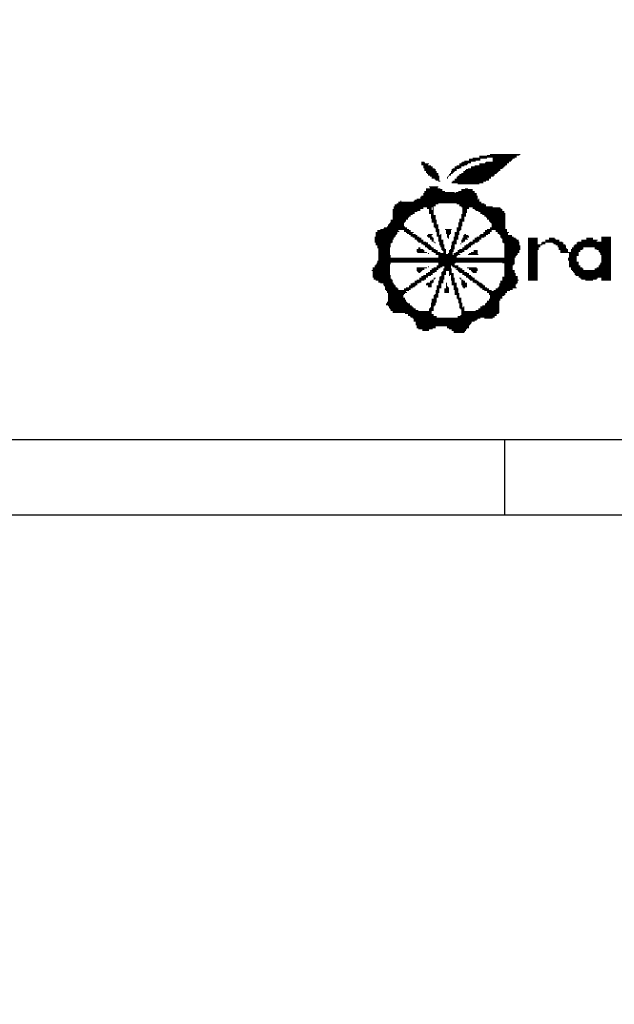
# Model space of a CAD drawing. Extents: x 24 to 161, y 5 to 143.
# Tile 23 of 25: x 93 to 109, y 73 to 101. Entities that reach past the tile are written whole.
import ezdxf

# ---------------------------------------------------------------- set-up
doc = ezdxf.new("R2010")
doc.units = 0
doc.layers.add('BG_OUTLINE', color=7, linetype='CONTINUOUS')
doc.layers.add('BG_SILKSCREEN_TOP', color=7, linetype='CONTINUOUS')

msp = doc.modelspace()

# ---------------------------------------------------------------- linework, layer by layer
at = {"layer": 'BG_OUTLINE'}
for points in [[(89.27973, 89.114376), (137.279634, 89.114376, 0.414205), (140.779246, 92.614242), (140.779246, 125.614176, 0.414226), (137.279634, 129.114296), (89.27973, 129.114296, 0.414268), (85.779356, 125.614176), (85.779356, 92.614242, 0.414248)], [(89.27973, 46.950376), (137.279634, 46.950376, 0.414205), (140.779246, 50.450242), (140.779246, 83.450176, 0.414226), (137.279634, 86.950296), (89.27973, 86.950296, 0.414268), (85.779356, 83.450176), (85.779356, 50.450242, 0.414248)]]:
    msp.add_lwpolyline(points, format="xyb", close=True, dxfattribs=at)
msp.add_lwpolyline([(106.340402, 86.950296), (106.340402, 89.114376), (121.431812, 89.114376), (121.431812, 86.950296)], close=True, dxfattribs=at)
at = {"layer": 'BG_SILKSCREEN_TOP', "const_width": 0.027178}
for points in [[(105.182416, 97.04197), (105.50779, 97.04197)], [(105.318052, 97.096326), (105.64368, 97.096326)], [(105.318052, 97.069402), (105.64368, 97.069402)], [(105.42651, 97.123758), (105.833672, 97.123758)], [(105.616502, 97.177606), (106.67492, 97.177606)], [(105.616502, 97.150682), (106.67492, 97.150682)], [(105.833672, 97.205038), (106.7562, 97.205038)], [(105.914952, 97.231962), (106.783632, 97.231962)], [(105.996486, 97.123758), (106.620818, 97.123758)], [(105.996486, 97.096326), (106.566462, 97.096326)], [(105.996486, 97.069402), (106.539284, 97.069402)], [(105.996486, 97.04197), (106.512106, 97.04197)], [(103.96093, 97.015046), (104.042464, 97.015046)], [(103.96093, 96.987614), (104.069388, 96.987614)], [(103.96093, 96.96069), (104.1781, 96.96069)], [(103.96093, 96.933766), (104.150922, 96.933766)], [(104.015032, 96.906334), (104.232456, 96.906334)], [(104.015032, 96.87941), (104.286558, 96.87941)], [(104.015032, 96.851978), (104.286558, 96.851978)], [(104.042464, 96.825054), (104.340914, 96.825054)], [(104.042464, 96.797622), (104.368092, 96.797622)], [(104.042464, 96.770698), (104.368092, 96.770698)], [(104.829356, 96.797622), (104.964992, 96.797622)], [(104.829356, 96.770698), (104.964992, 96.770698)], [(104.856534, 96.825054), (105.046526, 96.825054)], [(104.91089, 96.87941), (105.100882, 96.87941)], [(104.91089, 96.851978), (105.100882, 96.851978)], [(104.964992, 96.906334), (105.182416, 96.906334)], [(105.046526, 96.96069), (105.290874, 96.96069)], [(105.046526, 96.933766), (105.263696, 96.933766)], [(105.100882, 96.987614), (105.372408, 96.987614)], [(105.12806, 97.015046), (105.372408, 97.015046)], [(105.20934, 96.770698), (106.213656, 96.770698)], [(105.236518, 96.797622), (106.213656, 96.797622)], [(105.290874, 96.825054), (106.267758, 96.825054)], [(105.372408, 96.87941), (106.322114, 96.87941)], [(105.372408, 96.851978), (106.294936, 96.851978)], [(105.480866, 96.906334), (106.349292, 96.906334)], [(105.616502, 96.96069), (106.403648, 96.96069)], [(105.616502, 96.933766), (106.403648, 96.933766)], [(105.779316, 96.987614), (106.45775, 96.987614)], [(105.806494, 97.015046), (106.45775, 97.015046)], [(104.096566, 96.74352), (104.395016, 96.74352)], [(104.096566, 96.716342), (104.395016, 96.716342)], [(104.123744, 96.689418), (104.449372, 96.689418)], [(104.150922, 96.661986), (104.449372, 96.661986)], [(104.150922, 96.635062), (104.449372, 96.635062)], [(104.205024, 96.60763), (104.47655, 96.60763)], [(104.25938, 96.580706), (104.47655, 96.580706)], [(104.25938, 96.553528), (104.47655, 96.553528)], [(104.340914, 96.52635), (104.47655, 96.52635)], [(104.368092, 96.499426), (104.47655, 96.499426)], [(104.449372, 96.472248), (104.503728, 96.472248)], [(104.69372, 96.580706), (104.720898, 96.580706)], [(104.69372, 96.553528), (104.720898, 96.553528)], [(104.720898, 96.60763), (104.748076, 96.60763)], [(104.748076, 96.661986), (104.802432, 96.661986)], [(104.748076, 96.635062), (104.802432, 96.635062)], [(104.775, 96.689418), (104.856534, 96.689418)], [(104.802432, 96.74352), (104.91089, 96.74352)], [(104.802432, 96.716342), (104.883712, 96.716342)], [(104.856534, 96.472248), (105.806494, 96.472248)], [(104.91089, 96.52635), (105.887774, 96.52635)], [(104.91089, 96.499426), (105.887774, 96.499426)], [(104.964992, 96.580706), (105.942384, 96.580706)], [(104.964992, 96.553528), (105.942384, 96.553528)], [(104.992424, 96.60763), (106.023664, 96.60763)], [(105.046526, 96.661986), (106.050842, 96.661986)], [(105.046526, 96.635062), (106.050842, 96.635062)], [(105.100882, 96.689418), (106.104944, 96.689418)], [(105.154984, 96.74352), (106.1593, 96.74352)], [(105.154984, 96.716342), (106.132122, 96.716342)], [(104.096566, 96.255078), (104.503728, 96.255078)], [(104.096566, 96.227646), (104.558084, 96.227646)], [(104.096566, 96.200976), (104.558084, 96.200976)], [(104.1781, 96.30918), (104.449372, 96.30918)], [(104.205024, 96.282256), (104.422448, 96.282256)], [(104.829356, 96.44507), (105.72496, 96.44507)], [(104.829356, 96.417638), (105.72496, 96.417638)], [(104.992424, 96.390968), (105.616502, 96.390968)], [(105.100882, 96.227646), (105.42651, 96.227646)], [(105.100882, 96.200976), (105.42651, 96.200976)], [(105.20934, 96.255078), (105.290874, 96.255078)], [(103.770938, 95.929196), (105.616502, 95.929196)], [(103.82504, 95.956628), (105.5624, 95.956628)], [(103.933752, 96.010984), (105.5624, 96.010984)], [(103.933752, 95.983552), (105.5624, 95.983552)], [(103.96093, 96.037908), (105.5624, 96.037908)], [(104.015032, 96.119188), (105.534968, 96.119188)], [(104.015032, 96.092264), (105.534968, 96.092264)], [(104.015032, 96.065086), (105.534968, 96.065086)], [(104.042464, 96.173544), (104.639364, 96.173544)], [(104.042464, 96.146366), (104.91089, 96.146366)], [(104.938068, 96.146366), (105.480866, 96.146366)], [(105.019348, 96.173544), (105.480866, 96.173544)], [(105.589324, 95.956628), (105.616502, 95.956628)], [(103.146606, 95.657924), (103.933752, 95.657924)], [(103.146606, 95.631), (103.933752, 95.631)], [(103.173784, 95.739204), (104.313736, 95.739204)], [(103.173784, 95.71228), (104.015032, 95.71228)], [(103.173784, 95.684848), (104.015032, 95.684848)], [(103.200962, 95.79356), (104.368092, 95.79356)], [(103.200962, 95.766636), (104.368092, 95.766636)], [(103.255318, 95.820992), (104.449372, 95.820992)], [(103.309674, 95.87484), (105.670858, 95.87484)], [(103.309674, 95.847916), (105.670858, 95.847916)], [(103.363776, 95.902272), (103.390954, 95.902272)], [(103.74376, 95.902272), (105.616502, 95.902272)], [(104.123744, 95.71228), (104.25938, 95.71228)], [(104.123744, 95.684848), (104.25938, 95.684848)], [(104.1781, 95.657924), (104.25938, 95.657924)], [(104.1781, 95.631), (104.313736, 95.631)], [(104.286558, 95.71228), (104.313736, 95.71228)], [(104.286558, 95.684848), (104.313736, 95.684848)], [(104.286558, 95.657924), (104.313736, 95.657924)], [(104.964992, 95.820992), (105.752392, 95.820992)], [(105.046526, 95.79356), (105.806494, 95.79356)], [(105.046526, 95.766636), (105.806494, 95.766636)], [(105.100882, 95.739204), (105.996486, 95.739204)], [(105.12806, 95.71228), (105.318052, 95.71228)], [(105.12806, 95.684848), (105.318052, 95.684848)], [(105.12806, 95.657924), (105.263696, 95.657924)], [(105.12806, 95.631), (105.263696, 95.631)], [(105.42651, 95.71228), (106.213656, 95.71228)], [(105.42651, 95.684848), (106.240834, 95.684848)], [(105.480866, 95.657924), (106.267758, 95.657924)], [(105.50779, 95.631), (106.267758, 95.631)], [(103.092504, 95.35922), (103.52659, 95.35922)], [(103.146606, 95.603568), (103.852472, 95.603568)], [(103.146606, 95.576644), (103.770938, 95.576644)], [(103.146606, 95.549212), (103.770938, 95.549212)], [(103.146606, 95.522288), (103.716582, 95.522288)], [(103.146606, 95.494856), (103.66248, 95.494856)], [(103.146606, 95.467932), (103.66248, 95.467932)], [(103.146606, 95.440754), (103.608124, 95.440754)], [(103.146606, 95.413576), (103.580946, 95.413576)], [(103.146606, 95.386652), (103.580946, 95.386652)], [(104.1781, 95.603568), (104.313736, 95.603568)], [(104.1781, 95.576644), (104.313736, 95.576644)], [(104.1781, 95.549212), (104.313736, 95.549212)], [(104.232456, 95.522288), (104.313736, 95.522288)], [(104.232456, 95.494856), (104.368092, 95.494856)], [(104.232456, 95.467932), (104.368092, 95.467932)], [(104.232456, 95.440754), (104.368092, 95.440754)], [(104.232456, 95.413576), (104.368092, 95.413576)], [(104.25938, 95.386652), (104.368092, 95.386652)], [(104.25938, 95.35922), (104.395016, 95.35922)], [(105.046526, 95.386652), (105.182416, 95.386652)], [(105.046526, 95.35922), (105.182416, 95.35922)], [(105.100882, 95.522288), (105.236518, 95.522288)], [(105.100882, 95.494856), (105.236518, 95.494856)], [(105.100882, 95.467932), (105.236518, 95.467932)], [(105.100882, 95.440754), (105.182416, 95.440754)], [(105.100882, 95.413576), (105.182416, 95.413576)], [(105.12806, 95.603568), (105.263696, 95.603568)], [(105.12806, 95.576644), (105.263696, 95.576644)], [(105.12806, 95.549212), (105.236518, 95.549212)], [(105.589324, 95.603568), (106.322114, 95.603568)], [(105.64368, 95.576644), (106.322114, 95.576644)], [(105.64368, 95.549212), (106.349292, 95.549212)], [(105.697782, 95.522288), (106.349292, 95.522288)], [(105.752392, 95.494856), (106.349292, 95.494856)], [(105.752392, 95.467932), (106.349292, 95.467932)], [(105.806494, 95.440754), (106.349292, 95.440754)], [(105.833672, 95.413576), (106.349292, 95.413576)], [(105.833672, 95.386652), (106.349292, 95.386652)], [(105.887774, 95.35922), (106.349292, 95.35922)], [(102.7938, 95.088202), (103.608124, 95.088202)], [(102.875334, 95.114872), (103.553768, 95.114872)], [(102.902512, 95.142304), (103.553768, 95.142304)], [(102.983792, 95.169482), (103.499666, 95.169482)], [(103.01097, 95.223584), (103.472488, 95.223584)], [(103.01097, 95.196406), (103.472488, 95.196406)], [(103.038148, 95.250762), (103.472488, 95.250762)], [(103.065326, 95.27794), (103.472488, 95.27794)], [(103.092504, 95.332296), (103.52659, 95.332296)], [(103.092504, 95.304864), (103.499666, 95.304864)], [(104.25938, 95.332296), (104.395016, 95.332296)], [(104.25938, 95.304864), (104.395016, 95.304864)], [(104.313736, 95.27794), (104.395016, 95.27794)], [(104.313736, 95.250762), (104.395016, 95.250762)], [(104.313736, 95.223584), (104.449372, 95.223584)], [(104.313736, 95.196406), (104.449372, 95.196406)], [(104.313736, 95.169482), (104.449372, 95.169482)], [(104.340914, 95.142304), (104.449372, 95.142304)], [(104.368092, 95.114872), (104.449372, 95.114872)], [(104.368092, 95.088202), (104.47655, 95.088202)], [(104.639364, 95.088202), (104.829356, 95.088202)], [(104.964992, 95.142304), (105.100882, 95.142304)], [(104.964992, 95.114872), (105.100882, 95.114872)], [(104.964992, 95.088202), (105.100882, 95.088202)], [(105.019348, 95.27794), (105.12806, 95.27794)], [(105.019348, 95.250762), (105.12806, 95.250762)], [(105.019348, 95.223584), (105.12806, 95.223584)], [(105.019348, 95.196406), (105.12806, 95.196406)], [(105.019348, 95.169482), (105.100882, 95.169482)], [(105.046526, 95.332296), (105.182416, 95.332296)], [(105.046526, 95.304864), (105.12806, 95.304864)], [(105.833672, 95.088202), (106.403648, 95.088202)], [(105.887774, 95.332296), (106.349292, 95.332296)], [(105.914952, 95.304864), (106.349292, 95.304864)], [(105.914952, 95.142304), (106.349292, 95.142304)], [(105.914952, 95.114872), (106.349292, 95.114872)], [(105.942384, 95.27794), (106.349292, 95.27794)], [(105.969308, 95.250762), (106.349292, 95.250762)], [(105.969308, 95.223584), (106.349292, 95.223584)], [(105.969308, 95.196406), (106.349292, 95.196406)], [(105.969308, 95.169482), (106.349292, 95.169482)], [(102.63124, 94.870778), (103.200962, 94.870778)], [(102.63124, 94.8436), (103.173784, 94.8436)], [(102.63124, 94.816422), (103.173784, 94.816422)], [(102.63124, 94.789498), (103.146606, 94.789498)], [(102.658164, 95.006414), (103.282496, 95.006414)], [(102.658164, 94.97949), (103.282496, 94.97949)], [(102.658164, 94.952312), (103.255318, 94.952312)], [(102.658164, 94.92488), (103.22814, 94.92488)], [(102.658164, 94.89821), (103.22814, 94.89821)], [(102.71252, 95.06077), (103.309674, 95.06077)], [(102.71252, 95.033592), (103.336598, 95.033592)], [(103.472488, 95.06077), (103.66248, 95.06077)], [(103.472488, 95.033592), (103.66248, 95.033592)], [(103.52659, 95.006414), (103.74376, 95.006414)], [(103.553768, 94.97949), (103.716582, 94.97949)], [(103.608124, 94.952312), (103.798116, 94.952312)], [(103.66248, 94.92488), (103.852472, 94.92488)], [(103.66248, 94.89821), (103.852472, 94.89821)], [(103.716582, 94.870778), (103.906574, 94.870778)], [(103.770938, 94.8436), (103.96093, 94.8436)], [(103.770938, 94.816422), (103.96093, 94.816422)], [(103.82504, 94.789498), (104.015032, 94.789498)], [(104.123744, 94.92488), (104.25938, 94.92488)], [(104.123744, 94.89821), (104.25938, 94.89821)], [(104.150922, 94.952312), (104.286558, 94.952312)], [(104.150922, 94.870778), (104.286558, 94.870778)], [(104.205024, 94.8436), (104.313736, 94.8436)], [(104.205024, 94.816422), (104.313736, 94.816422)], [(104.25938, 94.789498), (104.313736, 94.789498)], [(104.368092, 95.06077), (104.47655, 95.06077)], [(104.368092, 95.033592), (104.47655, 95.033592)], [(104.395016, 95.006414), (104.47655, 95.006414)], [(104.395016, 94.97949), (104.47655, 94.97949)], [(104.395016, 94.952312), (104.47655, 94.952312)], [(104.395016, 94.92488), (104.530906, 94.92488)], [(104.395016, 94.89821), (104.530906, 94.89821)], [(104.449372, 94.870778), (104.530906, 94.870778)], [(104.449372, 94.8436), (104.530906, 94.8436)], [(104.449372, 94.816422), (104.530906, 94.816422)], [(104.449372, 94.789498), (104.585008, 94.789498)], [(104.503728, 94.952312), (104.530906, 94.952312)], [(104.666542, 95.06077), (104.802432, 95.06077)], [(104.666542, 95.033592), (104.802432, 95.033592)], [(104.666542, 95.006414), (104.802432, 95.006414)], [(104.666542, 94.97949), (104.802432, 94.97949)], [(104.69372, 94.952312), (104.775, 94.952312)], [(104.69372, 94.92488), (104.748076, 94.92488)], [(104.69372, 94.89821), (104.748076, 94.89821)], [(104.69372, 94.870778), (104.748076, 94.870778)], [(104.720898, 94.8436), (104.748076, 94.8436)], [(104.883712, 94.870778), (105.019348, 94.870778)], [(104.883712, 94.8436), (105.019348, 94.8436)], [(104.883712, 94.816422), (105.019348, 94.816422)], [(104.883712, 94.789498), (104.964992, 94.789498)], [(104.91089, 95.006414), (105.046526, 95.006414)], [(104.91089, 94.97949), (105.046526, 94.97949)], [(104.91089, 94.952312), (105.046526, 94.952312)], [(104.91089, 94.92488), (105.019348, 94.92488)], [(104.91089, 94.89821), (105.019348, 94.89821)], [(104.964992, 95.06077), (105.073704, 95.06077)], [(104.964992, 95.033592), (105.046526, 95.033592)], [(105.100882, 94.789498), (105.20934, 94.789498)], [(105.12806, 94.8436), (105.263696, 94.8436)], [(105.12806, 94.816422), (105.290874, 94.816422)], [(105.154984, 94.92488), (105.290874, 94.92488)], [(105.154984, 94.89821), (105.318052, 94.89821)], [(105.154984, 94.870778), (105.318052, 94.870778)], [(105.182416, 94.952312), (105.236518, 94.952312)], [(105.42651, 94.789498), (105.616502, 94.789498)], [(105.480866, 94.8436), (105.670858, 94.8436)], [(105.480866, 94.816422), (105.670858, 94.816422)], [(105.534968, 94.870778), (105.752392, 94.870778)], [(105.616502, 94.92488), (105.806494, 94.92488)], [(105.616502, 94.89821), (105.806494, 94.89821)], [(105.64368, 94.952312), (105.86085, 94.952312)], [(105.72496, 95.006414), (105.914952, 95.006414)], [(105.72496, 94.97949), (105.914952, 94.97949)], [(105.779316, 95.06077), (105.969308, 95.06077)], [(105.779316, 95.033592), (105.969308, 95.033592)], [(106.077766, 95.06077), (106.403648, 95.06077)], [(106.077766, 95.033592), (106.403648, 95.033592)], [(106.132122, 95.006414), (106.45775, 95.006414)], [(106.132122, 94.97949), (106.430826, 94.97949)], [(106.186478, 94.952312), (106.430826, 94.952312)], [(106.213656, 94.92488), (106.539284, 94.92488)], [(106.213656, 94.89821), (106.539284, 94.89821)], [(106.213656, 94.870778), (106.59364, 94.870778)], [(106.240834, 94.8436), (106.647742, 94.8436)], [(106.267758, 94.816422), (106.67492, 94.816422)], [(106.267758, 94.789498), (106.729276, 94.789498)], [(107.000802, 94.8436), (107.272074, 94.8436)], [(107.000802, 94.816422), (107.272074, 94.816422)], [(107.000802, 94.789498), (107.272074, 94.789498)], [(107.489244, 94.789498), (107.896152, 94.789498)], [(107.597702, 94.8436), (107.760516, 94.8436)], [(107.597702, 94.816422), (107.787694, 94.816422)], [(108.520484, 94.789498), (108.982002, 94.789498)], [(108.65612, 94.8436), (108.846112, 94.8436)], [(108.65612, 94.816422), (108.846112, 94.816422)], [(109.09046, 94.870778), (109.361986, 94.870778)], [(109.09046, 94.8436), (109.361986, 94.8436)], [(109.09046, 94.816422), (109.361986, 94.816422)], [(109.09046, 94.789498), (109.361986, 94.789498)], [(102.63124, 94.76232), (103.146606, 94.76232)], [(102.63124, 94.735142), (103.146606, 94.735142)], [(102.658164, 94.708218), (103.119682, 94.708218)], [(102.658164, 94.680786), (103.092504, 94.680786)], [(102.658164, 94.653862), (103.092504, 94.653862)], [(102.71252, 94.62643), (103.092504, 94.62643)], [(102.71252, 94.599506), (103.092504, 94.599506)], [(102.71252, 94.572328), (103.065326, 94.572328)], [(102.739698, 94.54515), (103.065326, 94.54515)], [(102.739698, 94.518226), (103.065326, 94.518226)], [(103.82504, 94.518226), (104.015032, 94.518226)], [(103.852472, 94.76232), (104.015032, 94.76232)], [(103.87965, 94.735142), (104.096566, 94.735142)], [(103.87965, 94.572328), (103.933752, 94.572328)], [(103.87965, 94.54515), (103.933752, 94.54515)], [(103.96093, 94.708218), (104.150922, 94.708218)], [(103.96093, 94.680786), (104.150922, 94.680786)], [(104.015032, 94.653862), (104.205024, 94.653862)], [(104.069388, 94.62643), (104.232456, 94.62643)], [(104.069388, 94.599506), (104.25938, 94.599506)], [(104.123744, 94.572328), (104.313736, 94.572328)], [(104.150922, 94.54515), (104.313736, 94.54515)], [(104.1781, 94.518226), (104.368092, 94.518226)], [(104.25938, 94.76232), (104.313736, 94.76232)], [(104.313736, 94.735142), (104.340914, 94.735142)], [(104.340914, 94.708218), (104.368092, 94.708218)], [(104.449372, 94.76232), (104.585008, 94.76232)], [(104.47655, 94.735142), (104.585008, 94.735142)], [(104.47655, 94.708218), (104.585008, 94.708218)], [(104.47655, 94.680786), (104.585008, 94.680786)], [(104.47655, 94.653862), (104.61244, 94.653862)], [(104.503728, 94.62643), (104.61244, 94.62643)], [(104.503728, 94.599506), (104.61244, 94.599506)], [(104.530906, 94.572328), (104.61244, 94.572328)], [(104.530906, 94.54515), (104.639364, 94.54515)], [(104.530906, 94.518226), (104.666542, 94.518226)], [(104.775, 94.518226), (104.883712, 94.518226)], [(104.802432, 94.62643), (104.91089, 94.62643)], [(104.802432, 94.599506), (104.91089, 94.599506)], [(104.802432, 94.572328), (104.91089, 94.572328)], [(104.802432, 94.54515), (104.91089, 94.54515)], [(104.829356, 94.735142), (104.964992, 94.735142)], [(104.829356, 94.708218), (104.964992, 94.708218)], [(104.829356, 94.680786), (104.964992, 94.680786)], [(104.829356, 94.653862), (104.91089, 94.653862)], [(104.856534, 94.76232), (104.964992, 94.76232)], [(105.046526, 94.518226), (105.263696, 94.518226)], [(105.073704, 94.680786), (105.100882, 94.680786)], [(105.100882, 94.76232), (105.20934, 94.76232)], [(105.100882, 94.735142), (105.154984, 94.735142)], [(105.12806, 94.572328), (105.318052, 94.572328)], [(105.12806, 94.54515), (105.290874, 94.54515)], [(105.182416, 94.62643), (105.372408, 94.62643)], [(105.182416, 94.599506), (105.372408, 94.599506)], [(105.236518, 94.653862), (105.42651, 94.653862)], [(105.290874, 94.680786), (105.480866, 94.680786)], [(105.318052, 94.708218), (105.480866, 94.708218)], [(105.344976, 94.735142), (105.5624, 94.735142)], [(105.42651, 94.76232), (105.616502, 94.76232)], [(106.267758, 94.76232), (106.729276, 94.76232)], [(106.267758, 94.735142), (106.7562, 94.735142)], [(106.294936, 94.708218), (106.7562, 94.708218)], [(106.322114, 94.680786), (106.7562, 94.680786)], [(106.322114, 94.653862), (106.7562, 94.653862)], [(106.322114, 94.62643), (106.783632, 94.62643)], [(106.322114, 94.599506), (106.783632, 94.599506)], [(106.322114, 94.572328), (106.783632, 94.572328)], [(106.322114, 94.54515), (106.783632, 94.54515)], [(106.322114, 94.518226), (106.783632, 94.518226)], [(107.000802, 94.76232), (107.272074, 94.76232)], [(107.000802, 94.735142), (107.272074, 94.735142)], [(107.000802, 94.708218), (107.272074, 94.708218)], [(107.000802, 94.680786), (107.272074, 94.680786)], [(107.000802, 94.653862), (107.40771, 94.653862)], [(107.000802, 94.62643), (107.353608, 94.62643)], [(107.000802, 94.599506), (107.353608, 94.599506)], [(107.000802, 94.572328), (107.299252, 94.572328)], [(107.000802, 94.54515), (107.299252, 94.54515)], [(107.000802, 94.518226), (107.299252, 94.518226)], [(107.380532, 94.708218), (107.489244, 94.708218)], [(107.380532, 94.680786), (107.489244, 94.680786)], [(107.40771, 94.735142), (107.977686, 94.735142)], [(107.489244, 94.76232), (107.896152, 94.76232)], [(107.70616, 94.708218), (108.004864, 94.708218)], [(107.733592, 94.680786), (108.004864, 94.680786)], [(107.787694, 94.653862), (108.05922, 94.653862)], [(107.84205, 94.62643), (108.086144, 94.62643)], [(107.84205, 94.599506), (108.086144, 94.599506)], [(107.869228, 94.572328), (108.086144, 94.572328)], [(107.869228, 94.54515), (108.113576, 94.54515)], [(107.869228, 94.518226), (108.1405, 94.518226)], [(108.222034, 94.518226), (108.547662, 94.518226)], [(108.249212, 94.572328), (108.57484, 94.572328)], [(108.249212, 94.54515), (108.57484, 94.54515)], [(108.303568, 94.62643), (109.361986, 94.62643)], [(108.303568, 94.599506), (109.361986, 94.599506)], [(108.330492, 94.653862), (109.361986, 94.653862)], [(108.384848, 94.708218), (109.361986, 94.708218)], [(108.384848, 94.680786), (109.361986, 94.680786)], [(108.412026, 94.735142), (109.361986, 94.735142)], [(108.520484, 94.76232), (108.954824, 94.76232)], [(108.900468, 94.572328), (109.361986, 94.572328)], [(108.900468, 94.54515), (109.361986, 94.54515)], [(108.954824, 94.518226), (109.361986, 94.518226)], [(109.09046, 94.76232), (109.361986, 94.76232)], [(102.739698, 94.490794), (103.065326, 94.490794)], [(102.739698, 94.46387), (103.065326, 94.46387)], [(102.739698, 94.436438), (103.065326, 94.436438)], [(102.739698, 94.409514), (103.065326, 94.409514)], [(102.739698, 94.382336), (103.065326, 94.382336)], [(102.739698, 94.355158), (103.092504, 94.355158)], [(102.739698, 94.32798), (103.092504, 94.32798)], [(102.739698, 94.301056), (103.092504, 94.301056)], [(102.739698, 94.273878), (106.620818, 94.273878)], [(102.739698, 94.246446), (106.620818, 94.246446)], [(103.82504, 94.490794), (104.042464, 94.490794)], [(103.82504, 94.46387), (104.042464, 94.46387)], [(103.852472, 94.436438), (104.123744, 94.436438)], [(104.150922, 94.409514), (104.1781, 94.409514)], [(104.25938, 94.490794), (104.422448, 94.490794)], [(104.25938, 94.46387), (104.422448, 94.46387)], [(104.313736, 94.436438), (104.503728, 94.436438)], [(104.368092, 94.409514), (104.666542, 94.409514)], [(104.368092, 94.382336), (104.856534, 94.382336)], [(104.449372, 94.355158), (104.992424, 94.355158)], [(104.449372, 94.32798), (104.964992, 94.32798)], [(104.449372, 94.301056), (104.964992, 94.301056)], [(104.558084, 94.490794), (104.666542, 94.490794)], [(104.585008, 94.46387), (104.666542, 94.46387)], [(104.585008, 94.436438), (104.666542, 94.436438)], [(104.720898, 94.409514), (104.856534, 94.409514)], [(104.748076, 94.490794), (104.883712, 94.490794)], [(104.748076, 94.46387), (104.883712, 94.46387)], [(104.748076, 94.436438), (104.856534, 94.436438)], [(104.883712, 94.409514), (105.046526, 94.409514)], [(104.883712, 94.382336), (105.073704, 94.382336)], [(104.938068, 94.436438), (105.12806, 94.436438)], [(104.992424, 94.490794), (105.182416, 94.490794)], [(104.992424, 94.46387), (105.182416, 94.46387)], [(105.290874, 94.382336), (105.589324, 94.382336)], [(105.318052, 94.409514), (105.5624, 94.409514)], [(105.372408, 94.436438), (105.5624, 94.436438)], [(105.453688, 94.490794), (105.5624, 94.490794)], [(105.453688, 94.46387), (105.5624, 94.46387)], [(106.322114, 94.490794), (106.7562, 94.490794)], [(106.322114, 94.46387), (106.7562, 94.46387)], [(106.322114, 94.436438), (106.7562, 94.436438)], [(106.322114, 94.409514), (106.702098, 94.409514)], [(106.322114, 94.382336), (106.702098, 94.382336)], [(106.322114, 94.355158), (106.67492, 94.355158)], [(106.322114, 94.32798), (106.647742, 94.32798)], [(106.322114, 94.301056), (106.647742, 94.301056)], [(107.000802, 94.490794), (107.272074, 94.490794)], [(107.000802, 94.46387), (107.272074, 94.46387)], [(107.000802, 94.436438), (107.272074, 94.436438)], [(107.000802, 94.409514), (107.272074, 94.409514)], [(107.000802, 94.382336), (107.272074, 94.382336)], [(107.000802, 94.355158), (107.272074, 94.355158)], [(107.000802, 94.32798), (107.272074, 94.32798)], [(107.000802, 94.301056), (107.272074, 94.301056)], [(107.000802, 94.273878), (107.272074, 94.273878)], [(107.000802, 94.246446), (107.272074, 94.246446)], [(107.923584, 94.490794), (108.1405, 94.490794)], [(107.923584, 94.46387), (108.1405, 94.46387)], [(107.923584, 94.436438), (108.439204, 94.436438)], [(108.1405, 94.273878), (108.384848, 94.273878)], [(108.1405, 94.246446), (108.384848, 94.246446)], [(108.167678, 94.409514), (108.439204, 94.409514)], [(108.167678, 94.382336), (108.439204, 94.382336)], [(108.167678, 94.355158), (108.439204, 94.355158)], [(108.167678, 94.32798), (108.384848, 94.32798)], [(108.167678, 94.301056), (108.384848, 94.301056)], [(108.222034, 94.490794), (108.49356, 94.490794)], [(108.222034, 94.46387), (108.49356, 94.46387)], [(109.008926, 94.490794), (109.361986, 94.490794)], [(109.008926, 94.46387), (109.361986, 94.46387)], [(109.036104, 94.436438), (109.361986, 94.436438)], [(109.063536, 94.409514), (109.361986, 94.409514)], [(109.063536, 94.382336), (109.361986, 94.382336)], [(109.09046, 94.355158), (109.361986, 94.355158)], [(109.09046, 94.32798), (109.361986, 94.32798)], [(109.09046, 94.301056), (109.361986, 94.301056)], [(109.09046, 94.273878), (109.361986, 94.273878)], [(109.09046, 94.246446), (109.361986, 94.246446)], [(102.57663, 94.002352), (103.065326, 94.002352)], [(102.57663, 93.97492), (103.065326, 93.97492)], [(102.57663, 93.947996), (103.065326, 93.947996)], [(102.63124, 94.056708), (103.065326, 94.056708)], [(102.63124, 94.029784), (103.065326, 94.029784)], [(102.658164, 94.083886), (103.065326, 94.083886)], [(102.685342, 94.137988), (103.092504, 94.137988)], [(102.685342, 94.111064), (103.092504, 94.111064)], [(102.71252, 94.192344), (106.620818, 94.192344)], [(102.71252, 94.165166), (106.620818, 94.165166)], [(102.739698, 94.219776), (106.620818, 94.219776)], [(103.82504, 94.002352), (104.123744, 94.002352)], [(103.82504, 93.97492), (104.042464, 93.97492)], [(103.82504, 93.947996), (104.042464, 93.947996)], [(104.150922, 94.029784), (104.1781, 94.029784)], [(104.25938, 93.97492), (104.449372, 93.97492)], [(104.25938, 93.947996), (104.449372, 93.947996)], [(104.313736, 94.002352), (104.503728, 94.002352)], [(104.395016, 94.056708), (104.802432, 94.056708)], [(104.395016, 94.029784), (104.558084, 94.029784)], [(104.449372, 94.137988), (104.938068, 94.137988)], [(104.449372, 94.111064), (104.91089, 94.111064)], [(104.449372, 94.083886), (104.91089, 94.083886)], [(104.585008, 93.97492), (104.829356, 93.97492)], [(104.585008, 93.947996), (104.829356, 93.947996)], [(104.61244, 94.029784), (104.802432, 94.029784)], [(104.61244, 94.002352), (104.802432, 94.002352)], [(104.829356, 94.056708), (105.019348, 94.056708)], [(104.856534, 94.029784), (105.019348, 94.029784)], [(104.91089, 94.002352), (105.073704, 94.002352)], [(104.938068, 93.947996), (105.12806, 93.947996)], [(104.964992, 93.97492), (105.12806, 93.97492)], [(105.263696, 94.002352), (105.534968, 94.002352)], [(105.318052, 93.97492), (105.5624, 93.97492)], [(105.318052, 93.947996), (105.5624, 93.947996)], [(106.267758, 94.137988), (106.620818, 94.137988)], [(106.322114, 94.111064), (106.620818, 94.111064)], [(106.322114, 94.083886), (106.59364, 94.083886)], [(106.322114, 94.056708), (106.566462, 94.056708)], [(106.322114, 94.029784), (106.566462, 94.029784)], [(106.322114, 94.002352), (106.566462, 94.002352)], [(106.322114, 93.97492), (106.566462, 93.97492)], [(106.322114, 93.947996), (106.566462, 93.947996)], [(107.000802, 94.219776), (107.272074, 94.219776)], [(107.000802, 94.192344), (107.272074, 94.192344)], [(107.000802, 94.165166), (107.272074, 94.165166)], [(107.000802, 94.137988), (107.272074, 94.137988)], [(107.000802, 94.111064), (107.272074, 94.111064)], [(107.000802, 94.083886), (107.272074, 94.083886)], [(107.000802, 94.056708), (107.272074, 94.056708)], [(107.000802, 94.029784), (107.272074, 94.029784)], [(107.000802, 94.002352), (107.272074, 94.002352)], [(107.000802, 93.97492), (107.272074, 93.97492)], [(107.000802, 93.947996), (107.272074, 93.947996)], [(108.1405, 94.219776), (108.384848, 94.219776)], [(108.167678, 94.192344), (108.384848, 94.192344)], [(108.167678, 94.165166), (108.439204, 94.165166)], [(108.167678, 94.137988), (108.439204, 94.137988)], [(108.167678, 94.111064), (108.439204, 94.111064)], [(108.167678, 94.083886), (108.439204, 94.083886)], [(108.167678, 94.056708), (108.49356, 94.056708)], [(108.167678, 94.029784), (108.49356, 94.029784)], [(108.222034, 94.002352), (108.547662, 94.002352)], [(108.222034, 93.97492), (108.57484, 93.97492)], [(108.222034, 93.947996), (108.57484, 93.947996)], [(108.900468, 93.97492), (109.361986, 93.97492)], [(108.900468, 93.947996), (109.361986, 93.947996)], [(108.954824, 94.002352), (109.361986, 94.002352)], [(109.008926, 94.056708), (109.361986, 94.056708)], [(109.008926, 94.029784), (109.361986, 94.029784)], [(109.036104, 94.083886), (109.361986, 94.083886)], [(109.063536, 94.137988), (109.361986, 94.137988)], [(109.063536, 94.111064), (109.361986, 94.111064)], [(109.09046, 94.219776), (109.361986, 94.219776)], [(109.09046, 94.192344), (109.361986, 94.192344)], [(109.09046, 94.165166), (109.361986, 94.165166)], [(102.549706, 93.921072), (103.065326, 93.921072)], [(102.57663, 93.89364), (103.065326, 93.89364)], [(102.57663, 93.866716), (103.065326, 93.866716)], [(102.57663, 93.839792), (103.065326, 93.839792)], [(102.57663, 93.81236), (103.065326, 93.81236)], [(102.57663, 93.785436), (103.092504, 93.785436)], [(102.57663, 93.758004), (103.092504, 93.758004)], [(102.57663, 93.73108), (103.092504, 93.73108)], [(102.603808, 93.703648), (103.092504, 93.703648)], [(102.603808, 93.676724), (103.119682, 93.676724)], [(103.82504, 93.921072), (103.988108, 93.921072)], [(103.852472, 93.89364), (103.96093, 93.89364)], [(103.87965, 93.866716), (103.933752, 93.866716)], [(103.906574, 93.703648), (104.096566, 93.703648)], [(103.906574, 93.676724), (104.096566, 93.676724)], [(103.96093, 93.758004), (104.150922, 93.758004)], [(103.96093, 93.73108), (104.150922, 93.73108)], [(104.015032, 93.785436), (104.232456, 93.785436)], [(104.096566, 93.839792), (104.286558, 93.839792)], [(104.096566, 93.81236), (104.286558, 93.81236)], [(104.150922, 93.866716), (104.340914, 93.866716)], [(104.205024, 93.921072), (104.395016, 93.921072)], [(104.205024, 93.89364), (104.395016, 93.89364)], [(104.313736, 93.703648), (104.368092, 93.703648)], [(104.313736, 93.676724), (104.340914, 93.676724)], [(104.47655, 93.73108), (104.61244, 93.73108)], [(104.47655, 93.703648), (104.61244, 93.703648)], [(104.47655, 93.676724), (104.61244, 93.676724)], [(104.503728, 93.758004), (104.61244, 93.758004)], [(104.530906, 93.866716), (104.666542, 93.866716)], [(104.530906, 93.839792), (104.666542, 93.839792)], [(104.530906, 93.81236), (104.666542, 93.81236)], [(104.530906, 93.785436), (104.61244, 93.785436)], [(104.558084, 93.89364), (104.666542, 93.89364)], [(104.585008, 93.921072), (104.829356, 93.921072)], [(104.748076, 93.89364), (104.829356, 93.89364)], [(104.748076, 93.866716), (104.829356, 93.866716)], [(104.748076, 93.839792), (104.883712, 93.839792)], [(104.748076, 93.81236), (104.883712, 93.81236)], [(104.748076, 93.785436), (104.775, 93.785436)], [(104.802432, 93.785436), (104.883712, 93.785436)], [(104.802432, 93.758004), (104.883712, 93.758004)], [(104.802432, 93.73108), (104.883712, 93.73108)], [(104.802432, 93.703648), (104.91089, 93.703648)], [(104.802432, 93.676724), (104.91089, 93.676724)], [(104.992424, 93.921072), (105.182416, 93.921072)], [(105.019348, 93.89364), (105.182416, 93.89364)], [(105.046526, 93.866716), (105.263696, 93.866716)], [(105.046526, 93.703648), (105.100882, 93.703648)], [(105.073704, 93.676724), (105.100882, 93.676724)], [(105.12806, 93.839792), (105.318052, 93.839792)], [(105.12806, 93.81236), (105.318052, 93.81236)], [(105.182416, 93.785436), (105.372408, 93.785436)], [(105.236518, 93.758004), (105.399332, 93.758004)], [(105.236518, 93.73108), (105.42651, 93.73108)], [(105.290874, 93.703648), (105.480866, 93.703648)], [(105.318052, 93.676724), (105.480866, 93.676724)], [(105.372408, 93.921072), (105.5624, 93.921072)], [(105.399332, 93.89364), (105.534968, 93.89364)], [(105.42651, 93.866716), (105.534968, 93.866716)], [(106.267758, 93.73108), (106.702098, 93.73108)], [(106.267758, 93.703648), (106.702098, 93.703648)], [(106.267758, 93.676724), (106.702098, 93.676724)], [(106.322114, 93.921072), (106.620818, 93.921072)], [(106.322114, 93.89364), (106.620818, 93.89364)], [(106.322114, 93.866716), (106.620818, 93.866716)], [(106.322114, 93.839792), (106.647742, 93.839792)], [(106.322114, 93.81236), (106.647742, 93.81236)], [(106.322114, 93.785436), (106.647742, 93.785436)], [(106.322114, 93.758004), (106.702098, 93.758004)], [(107.000802, 93.921072), (107.272074, 93.921072)], [(107.000802, 93.89364), (107.272074, 93.89364)], [(107.000802, 93.866716), (107.272074, 93.866716)], [(107.000802, 93.839792), (107.272074, 93.839792)], [(107.000802, 93.81236), (107.272074, 93.81236)], [(107.000802, 93.785436), (107.272074, 93.785436)], [(107.000802, 93.758004), (107.272074, 93.758004)], [(107.000802, 93.73108), (107.272074, 93.73108)], [(107.000802, 93.703648), (107.272074, 93.703648)], [(107.000802, 93.676724), (107.272074, 93.676724)], [(108.249212, 93.921072), (109.361986, 93.921072)], [(108.276136, 93.89364), (109.361986, 93.89364)], [(108.303568, 93.866716), (109.361986, 93.866716)], [(108.330492, 93.839792), (109.361986, 93.839792)], [(108.330492, 93.81236), (109.361986, 93.81236)], [(108.35767, 93.785436), (109.361986, 93.785436)], [(108.439204, 93.758004), (109.361986, 93.758004)], [(108.439204, 93.73108), (109.361986, 93.73108)], [(108.49356, 93.703648), (108.982002, 93.703648)], [(108.520484, 93.676724), (108.954824, 93.676724)], [(109.09046, 93.703648), (109.361986, 93.703648)], [(109.09046, 93.676724), (109.361986, 93.676724)], [(102.658164, 93.6498), (103.146606, 93.6498)], [(102.739698, 93.622368), (103.146606, 93.622368)], [(102.739698, 93.595444), (103.146606, 93.595444)], [(102.7938, 93.568012), (103.173784, 93.568012)], [(102.875334, 93.540834), (103.173784, 93.540834)], [(102.875334, 93.513656), (103.200962, 93.513656)], [(102.902512, 93.486732), (103.22814, 93.486732)], [(102.92969, 93.459554), (103.22814, 93.459554)], [(102.92969, 93.432376), (103.282496, 93.432376)], [(102.92969, 93.405452), (103.309674, 93.405452)], [(103.472488, 93.405452), (103.66248, 93.405452)], [(103.52659, 93.432376), (103.716582, 93.432376)], [(103.608124, 93.486732), (103.798116, 93.486732)], [(103.608124, 93.459554), (103.770938, 93.459554)], [(103.66248, 93.540834), (103.852472, 93.540834)], [(103.66248, 93.513656), (103.852472, 93.513656)], [(103.716582, 93.568012), (103.906574, 93.568012)], [(103.770938, 93.622368), (103.96093, 93.622368)], [(103.770938, 93.595444), (103.96093, 93.595444)], [(103.82504, 93.6498), (104.042464, 93.6498)], [(104.096566, 93.540834), (104.25938, 93.540834)], [(104.096566, 93.513656), (104.25938, 93.513656)], [(104.123744, 93.568012), (104.286558, 93.568012)], [(104.150922, 93.486732), (104.25938, 93.486732)], [(104.150922, 93.459554), (104.25938, 93.459554)], [(104.205024, 93.622368), (104.313736, 93.622368)], [(104.205024, 93.595444), (104.313736, 93.595444)], [(104.25938, 93.6498), (104.313736, 93.6498)], [(104.395016, 93.486732), (104.530906, 93.486732)], [(104.395016, 93.459554), (104.530906, 93.459554)], [(104.395016, 93.432376), (104.530906, 93.432376)], [(104.395016, 93.405452), (104.47655, 93.405452)], [(104.449372, 93.622368), (104.585008, 93.622368)], [(104.449372, 93.595444), (104.585008, 93.595444)], [(104.449372, 93.568012), (104.585008, 93.568012)], [(104.449372, 93.540834), (104.530906, 93.540834)], [(104.449372, 93.513656), (104.530906, 93.513656)], [(104.47655, 93.6498), (104.585008, 93.6498)], [(104.61244, 93.405452), (104.748076, 93.405452)], [(104.666542, 93.568012), (104.69372, 93.568012)], [(104.666542, 93.540834), (104.69372, 93.540834)], [(104.666542, 93.513656), (104.69372, 93.513656)], [(104.666542, 93.486732), (104.69372, 93.486732)], [(104.666542, 93.459554), (104.720898, 93.459554)], [(104.666542, 93.432376), (104.748076, 93.432376)], [(104.802432, 93.6498), (104.91089, 93.6498)], [(104.829356, 93.622368), (104.91089, 93.622368)], [(104.829356, 93.595444), (104.91089, 93.595444)], [(104.829356, 93.568012), (104.964992, 93.568012)], [(104.829356, 93.540834), (104.964992, 93.540834)], [(104.829356, 93.513656), (104.964992, 93.513656)], [(104.883712, 93.486732), (104.964992, 93.486732)], [(104.883712, 93.459554), (104.964992, 93.459554)], [(104.883712, 93.432376), (104.992424, 93.432376)], [(104.883712, 93.405452), (105.019348, 93.405452)], [(105.100882, 93.6498), (105.154984, 93.6498)], [(105.100882, 93.622368), (105.20934, 93.622368)], [(105.100882, 93.595444), (105.20934, 93.595444)], [(105.100882, 93.568012), (105.263696, 93.568012)], [(105.100882, 93.540834), (105.263696, 93.540834)], [(105.100882, 93.513656), (105.263696, 93.513656)], [(105.12806, 93.486732), (105.263696, 93.486732)], [(105.12806, 93.459554), (105.263696, 93.459554)], [(105.154984, 93.432376), (105.20934, 93.432376)], [(105.344976, 93.6498), (105.534968, 93.6498)], [(105.42651, 93.622368), (105.589324, 93.622368)], [(105.42651, 93.595444), (105.616502, 93.595444)], [(105.480866, 93.568012), (105.670858, 93.568012)], [(105.534968, 93.540834), (105.697782, 93.540834)], [(105.534968, 93.513656), (105.72496, 93.513656)], [(105.589324, 93.486732), (105.779316, 93.486732)], [(105.616502, 93.459554), (105.779316, 93.459554)], [(105.64368, 93.432376), (105.833672, 93.432376)], [(105.697782, 93.405452), (105.887774, 93.405452)], [(106.077766, 93.405452), (106.566462, 93.405452)], [(106.132122, 93.432376), (106.67492, 93.432376)], [(106.1593, 93.459554), (106.647742, 93.459554)], [(106.186478, 93.540834), (106.67492, 93.540834)], [(106.186478, 93.513656), (106.647742, 93.513656)], [(106.186478, 93.486732), (106.647742, 93.486732)], [(106.213656, 93.622368), (106.702098, 93.622368)], [(106.213656, 93.595444), (106.702098, 93.595444)], [(106.213656, 93.568012), (106.702098, 93.568012)], [(106.267758, 93.6498), (106.729276, 93.6498)], [(107.000802, 93.6498), (107.272074, 93.6498)], [(108.628942, 93.6498), (108.846112, 93.6498)], [(109.09046, 93.6498), (109.361986, 93.6498)], [(102.92969, 93.37802), (103.309674, 93.37802)], [(102.956614, 93.350842), (103.608124, 93.350842)], [(102.983792, 93.323664), (103.52659, 93.323664)], [(102.983792, 93.296486), (103.553768, 93.296486)], [(103.01097, 93.269562), (103.499666, 93.269562)], [(103.01097, 93.242384), (103.472488, 93.242384)], [(103.01097, 93.215206), (103.445056, 93.215206)], [(103.01097, 93.188282), (103.445056, 93.188282)], [(103.01097, 93.161104), (103.445056, 93.161104)], [(103.01097, 93.133672), (103.499666, 93.133672)], [(103.01097, 93.106494), (103.499666, 93.106494)], [(103.472488, 93.37802), (103.66248, 93.37802)], [(104.25938, 93.106494), (104.395016, 93.106494)], [(104.313736, 93.215206), (104.449372, 93.215206)], [(104.313736, 93.188282), (104.449372, 93.188282)], [(104.313736, 93.161104), (104.449372, 93.161104)], [(104.313736, 93.133672), (104.395016, 93.133672)], [(104.340914, 93.242384), (104.449372, 93.242384)], [(104.368092, 93.350842), (104.47655, 93.350842)], [(104.368092, 93.323664), (104.47655, 93.323664)], [(104.368092, 93.296486), (104.47655, 93.296486)], [(104.368092, 93.269562), (104.449372, 93.269562)], [(104.395016, 93.37802), (104.47655, 93.37802)], [(104.61244, 93.37802), (104.748076, 93.37802)], [(104.61244, 93.350842), (104.748076, 93.350842)], [(104.61244, 93.323664), (104.748076, 93.323664)], [(104.61244, 93.296486), (104.748076, 93.296486)], [(104.883712, 93.37802), (105.019348, 93.37802)], [(104.91089, 93.350842), (105.019348, 93.350842)], [(104.91089, 93.323664), (105.019348, 93.323664)], [(104.91089, 93.296486), (105.019348, 93.296486)], [(104.91089, 93.269562), (105.046526, 93.269562)], [(104.91089, 93.242384), (105.046526, 93.242384)], [(104.964992, 93.215206), (105.046526, 93.215206)], [(104.964992, 93.188282), (105.046526, 93.188282)], [(104.964992, 93.161104), (105.046526, 93.161104)], [(104.964992, 93.133672), (105.100882, 93.133672)], [(104.992424, 93.106494), (105.100882, 93.106494)], [(105.697782, 93.37802), (105.887774, 93.37802)], [(105.752392, 93.350842), (105.969308, 93.350842)], [(105.833672, 93.323664), (106.403648, 93.323664)], [(105.833672, 93.296486), (106.403648, 93.296486)], [(105.887774, 93.269562), (106.349292, 93.269562)], [(105.887774, 93.242384), (106.349292, 93.242384)], [(105.887774, 93.106494), (106.213656, 93.106494)], [(105.914952, 93.215206), (106.322114, 93.215206)], [(105.914952, 93.188282), (106.267758, 93.188282)], [(105.914952, 93.161104), (106.267758, 93.161104)], [(105.914952, 93.133672), (106.267758, 93.133672)], [(106.023664, 93.350842), (106.484928, 93.350842)], [(106.077766, 93.37802), (106.566462, 93.37802)], [(102.956614, 92.971112), (103.635048, 92.971112)], [(102.956614, 92.94368), (103.635048, 92.94368)], [(102.983792, 93.025214), (103.553768, 93.025214)], [(102.983792, 92.99829), (103.580946, 92.99829)], [(103.01097, 93.07957), (103.52659, 93.07957)], [(103.01097, 93.052392), (103.52659, 93.052392)], [(103.01097, 92.916502), (103.689658, 92.916502)], [(103.038148, 92.889578), (103.716582, 92.889578)], [(103.038148, 92.8624), (103.74376, 92.8624)], [(103.065326, 92.835222), (103.798116, 92.835222)], [(104.1781, 92.835222), (104.313736, 92.835222)], [(104.205024, 92.8624), (104.313736, 92.8624)], [(104.232456, 92.99829), (104.368092, 92.99829)], [(104.232456, 92.971112), (104.368092, 92.971112)], [(104.232456, 92.94368), (104.368092, 92.94368)], [(104.232456, 92.916502), (104.340914, 92.916502)], [(104.232456, 92.889578), (104.313736, 92.889578)], [(104.25938, 93.07957), (104.395016, 93.07957)], [(104.25938, 93.052392), (104.395016, 93.052392)], [(104.25938, 93.025214), (104.395016, 93.025214)], [(105.019348, 93.07957), (105.100882, 93.07957)], [(105.019348, 93.052392), (105.100882, 93.052392)], [(105.019348, 93.025214), (105.100882, 93.025214)], [(105.019348, 92.99829), (105.12806, 92.99829)], [(105.046526, 92.971112), (105.12806, 92.971112)], [(105.046526, 92.94368), (105.12806, 92.94368)], [(105.046526, 92.916502), (105.12806, 92.916502)], [(105.046526, 92.889578), (105.12806, 92.889578)], [(105.046526, 92.8624), (105.182416, 92.8624)], [(105.073704, 92.835222), (105.182416, 92.835222)], [(105.154984, 92.889578), (105.182416, 92.889578)], [(105.589324, 92.835222), (106.186478, 92.835222)], [(105.64368, 92.889578), (106.186478, 92.889578)], [(105.64368, 92.8624), (106.186478, 92.8624)], [(105.697782, 92.916502), (106.186478, 92.916502)], [(105.779316, 92.971112), (106.186478, 92.971112)], [(105.779316, 92.94368), (106.186478, 92.94368)], [(105.806494, 92.99829), (106.186478, 92.99829)], [(105.833672, 93.052392), (106.186478, 93.052392)], [(105.833672, 93.025214), (106.186478, 93.025214)], [(105.887774, 93.07957), (106.213656, 93.07957)], [(103.092504, 92.808298), (103.798116, 92.808298)], [(103.092504, 92.78112), (103.87965, 92.78112)], [(103.146606, 92.753942), (104.25938, 92.753942)], [(103.146606, 92.72651), (104.25938, 92.72651)], [(103.499666, 92.699586), (104.25938, 92.699586)], [(103.580946, 92.672408), (104.313736, 92.672408)], [(103.580946, 92.64523), (104.313736, 92.64523)], [(103.635048, 92.618306), (104.395016, 92.618306)], [(103.66248, 92.591128), (104.395016, 92.591128)], [(103.716582, 92.56395), (105.64368, 92.56395)], [(104.1781, 92.808298), (104.313736, 92.808298)], [(104.1781, 92.78112), (104.313736, 92.78112)], [(104.992424, 92.618306), (106.050842, 92.618306)], [(104.992424, 92.591128), (106.050842, 92.591128)], [(105.073704, 92.64523), (106.104944, 92.64523)], [(105.100882, 92.808298), (105.182416, 92.808298)], [(105.100882, 92.78112), (105.182416, 92.78112)], [(105.100882, 92.753942), (106.186478, 92.753942)], [(105.100882, 92.72651), (106.186478, 92.72651)], [(105.100882, 92.699586), (106.1593, 92.699586)], [(105.100882, 92.672408), (106.104944, 92.672408)], [(105.50779, 92.78112), (106.186478, 92.78112)], [(105.589324, 92.808298), (106.186478, 92.808298)], [(105.752392, 92.56395), (105.996486, 92.56395)], [(103.74376, 92.537026), (105.5624, 92.537026)], [(103.74376, 92.509848), (105.534968, 92.509848)], [(103.74376, 92.482416), (105.480866, 92.482416)], [(103.798116, 92.455238), (105.399332, 92.455238)], [(103.798116, 92.42806), (105.399332, 92.42806)], [(103.798116, 92.401136), (105.372408, 92.401136)], [(103.798116, 92.373958), (105.344976, 92.373958)], [(103.82504, 92.34678), (105.318052, 92.34678)], [(103.82504, 92.319856), (104.368092, 92.319856)], [(103.82504, 92.292424), (104.368092, 92.292424)], [(103.87965, 92.265246), (104.286558, 92.265246)], [(104.69372, 92.319856), (105.318052, 92.319856)], [(104.69372, 92.292424), (105.318052, 92.292424)], [(104.748076, 92.265246), (105.263696, 92.265246)], [(103.988108, 92.238068), (104.1781, 92.238068)], [(103.988108, 92.211144), (104.1781, 92.211144)], [(104.829356, 92.238068), (105.236518, 92.238068)], [(104.829356, 92.211144), (105.236518, 92.211144)], [(104.883712, 92.183966), (105.20934, 92.183966)], [(104.883712, 92.156788), (105.182416, 92.156788)]]:
    msp.add_lwpolyline(points, dxfattribs=at)

doc.saveas('drawing.dxf')
